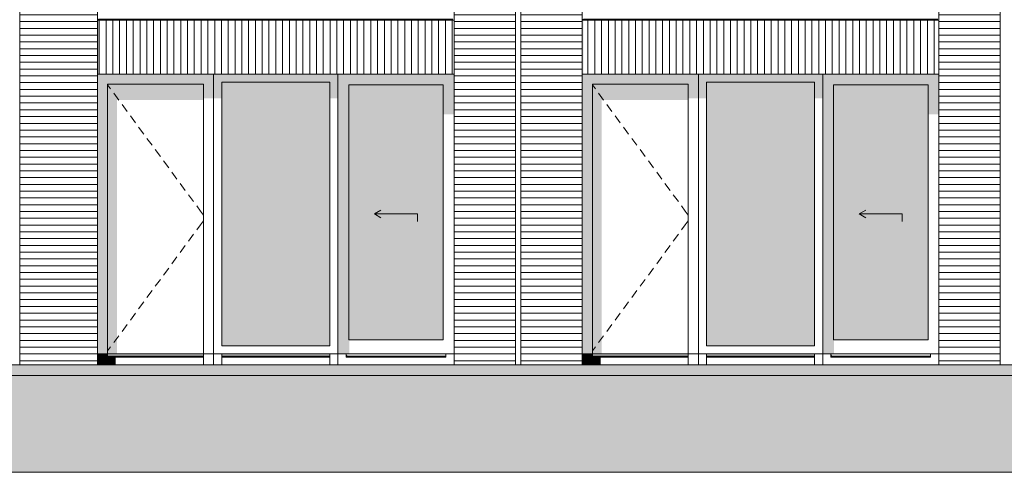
# Model space of a CAD drawing. Header units: millimetres. Extents: x -25778 to 297771, y -21930 to 17454.
# Tile 26 of 109: x 142216 to 151355, y -20930 to -16725. Entities that reach past the tile are written whole.
import ezdxf

# ---------------------------------------------------------------- set-up
doc = ezdxf.new("R2010")
doc.units = ezdxf.units.MM
doc.header["$MEASUREMENT"] = 0
for name, color, linetype in [('00 2D tek aankleding', 7, 'Continuous'), ('00 2D tek aankleding 2D arcering', 7, 'Continuous'), ('21 Buitenwanden', 7, 'Continuous'), ('21 Buitenwanden 2D arcering', 7, 'Continuous'), ('34 Balustrades', 7, 'Continuous'), ('34 Balustrades 2D arcering', 7, 'Continuous'), ('New_21 Buitenwanden', 7, 'Continuous'), ('New_21 Buitenwanden 2D arcering', 7, 'Continuous'), ('New_21 Buitenwanden Afdek-arcering', 7, 'Continuous'), ('New_21 Buitenwanden Deuren', 7, 'Continuous'), ('New_21 Buitenwanden Ramen', 7, 'Continuous')]:
    doc.layers.add(name, color=color, linetype=linetype)
pattern_1 = [(180, (160342.85, -19829.75), (0, 63), [])]
pattern_2 = [(0, (160342.85, -19829.75), (0, 63), [])]

# ---------------------------------------------------------------- blocks, each defined once
blk = doc.blocks.new('Section Element_641_3', base_point=(160342.8, -19829.7))
at = {"layer": 'New_21 Buitenwanden', "color": 7, "linetype": 'Continuous', "lineweight": 0}
blk.add_line((149669.8, -19929.7), (147437.8, -19929.7), dxfattribs=at)
blk = doc.blocks.new('Section Element_642_3', base_point=(160342.8, -19829.7))
at = {"layer": 'New_21 Buitenwanden 2D arcering', "linetype": 'Continuous', "lineweight": 0, "true_color": 0x1e2122}
for points in [[(147531.8, -17323.7), (148421.8, -17323.7), (148515.8, -17323.7), (148515.8, -17229.7), (147437.8, -17229.7), (147437.8, -17323.7)], [(147437.8, -17323.7), (147437.8, -19829.7), (147531.8, -19829.7), (147531.8, -17323.7)], [(147531.8, -17323.7), (147531.8, -19829.7), (147617.8, -19829.7), (147617.8, -17470.2), (148421.8, -17470.2), (148421.8, -17323.7)], [(148421.8, -17456), (148515.8, -17456), (148515.8, -17323.7), (148421.8, -17323.7)], [(147531.8, -19829.7), (147437.8, -19829.7), (147437.8, -19929.7), (147531.8, -19929.7)], [(148421.8, -19829.7), (147531.8, -19829.7), (147531.8, -19849.7), (148421.8, -19849.7)], [(147531.8, -19849.7), (147531.8, -19859.7), (147607.8, -19859.7), (147632.8, -19850.8), (148421.8, -19850.8), (148421.8, -19849.7)], [(147531.8, -19859.7), (147531.8, -19929.7), (147607.8, -19929.7), (147607.8, -19859.7)]]:
    blk.add_hatch(color=250, dxfattribs=at).paths.add_polyline_path(points)
at = {"layer": 'New_21 Buitenwanden Deuren', "color": 7, "linetype": 'Continuous', "lineweight": 0}
for p, q in [((147531.8, -17323.7), (147531.8, -19829.7)), ((148421.8, -17323.7), (147531.8, -17323.7)), ((147531.8, -17330.9), (147559.3, -17368.2)), ((148421.8, -19829.7), (148421.8, -17323.7)), ((147588.9, -17408.4), (147636.4, -17472.8)), ((147666, -17513.1), (147713.4, -17577.5)), ((147743.1, -17617.8), (147790.5, -17682.2)), ((147820.2, -17722.5), (147867.6, -17786.9)), ((147897.3, -17827.2), (147944.7, -17891.6)), ((147974.3, -17931.8), (148021.8, -17996.3)), ((148051.4, -18036.5), (148098.9, -18100.9)), ((148128.5, -18141.2), (148175.9, -18205.6)), ((148205.6, -18245.9), (148253, -18310.3)), ((148282.7, -18350.6), (148330.1, -18415)), ((148359.8, -18455.3), (148394.4, -18502.3)), ((148394.4, -18502.3), (148421.8, -18539.6)), ((148359.8, -18678.2), (148394.4, -18631.2)), ((148394.4, -18631.2), (148421.8, -18593.9)), ((148282.7, -18782.9), (148330.1, -18718.5)), ((148205.6, -18887.6), (148253, -18823.2)), ((148128.5, -18992.3), (148175.9, -18927.9)), ((148051.4, -19097), (148098.9, -19032.6)), ((147974.3, -19201.7), (148021.8, -19137.2)), ((147897.3, -19306.3), (147944.7, -19241.9)), ((147820.2, -19411), (147867.6, -19346.6)), ((147743.1, -19515.7), (147790.5, -19451.3)), ((147666, -19620.4), (147713.4, -19556)), ((147588.9, -19725.1), (147636.4, -19660.6)), ((147531.8, -19829.7), (147437.8, -19829.7)), ((147531.8, -19802.6), (147559.3, -19765.3)), ((147531.8, -19829.7), (148421.8, -19829.7)), ((147531.8, -19829.7), (147531.8, -19859.7)), ((148421.8, -19829.7), (148421.8, -19859.7)), ((148515.8, -19829.7), (148421.8, -19829.7)), ((148421.8, -19849.7), (147531.8, -19849.7)), ((147531.8, -19859.7), (147531.8, -19929.7)), ((148421.8, -19859.7), (147531.8, -19859.7)), ((148421.8, -19859.7), (148421.8, -19929.7))]:
    blk.add_line(p, q, dxfattribs=at)
blk = doc.blocks.new('Section Element_643_3', base_point=(160342.8, -19829.7))
at = {"layer": 'New_21 Buitenwanden', "color": 7, "linetype": 'Continuous', "lineweight": 0}
blk.add_line((145169.8, -19929.7), (142937.8, -19929.7), dxfattribs=at)
blk = doc.blocks.new('Section Element_644_3', base_point=(160342.8, -19829.7))
at = {"layer": 'New_21 Buitenwanden 2D arcering', "linetype": 'Continuous', "lineweight": 0, "true_color": 0x1e2122}
for points in [[(142937.8, -17229.7), (142937.8, -17323.7), (143031.8, -17323.7), (143921.8, -17323.7), (144015.8, -17323.7), (144015.8, -17229.7)], [(142937.8, -17323.7), (142937.8, -19829.7), (143031.8, -19829.7), (143031.8, -17323.7)], [(143031.8, -17323.7), (143031.8, -19829.7), (143117.8, -19829.7), (143117.8, -17470.2), (143921.8, -17470.2), (143921.8, -17323.7)], [(143921.8, -17456), (144015.8, -17456), (144015.8, -17323.7), (143921.8, -17323.7)], [(142937.8, -19929.7), (143031.8, -19929.7), (143031.8, -19829.7), (142937.8, -19829.7)], [(143921.8, -19829.7), (143031.8, -19829.7), (143031.8, -19849.7), (143921.8, -19849.7)], [(143031.8, -19849.7), (143031.8, -19859.7), (143107.8, -19859.7), (143132.8, -19850.8), (143921.8, -19850.8), (143921.8, -19849.7)], [(143031.8, -19859.7), (143031.8, -19929.7), (143107.8, -19929.7), (143107.8, -19859.7)]]:
    blk.add_hatch(color=250, dxfattribs=at).paths.add_polyline_path(points)
at = {"layer": 'New_21 Buitenwanden Deuren', "color": 7, "linetype": 'Continuous', "lineweight": 0}
for p, q in [((143031.8, -17323.7), (143031.8, -19829.7)), ((143921.8, -17323.7), (143031.8, -17323.7)), ((143031.8, -17330.9), (143059.3, -17368.2)), ((143921.8, -19829.7), (143921.8, -17323.7)), ((143088.9, -17408.4), (143136.4, -17472.8)), ((143166, -17513.1), (143213.4, -17577.5)), ((143243.1, -17617.8), (143290.5, -17682.2)), ((143320.2, -17722.5), (143367.6, -17786.9)), ((143397.3, -17827.2), (143444.7, -17891.6)), ((143474.3, -17931.8), (143521.8, -17996.3)), ((143551.4, -18036.5), (143598.9, -18100.9)), ((143628.5, -18141.2), (143675.9, -18205.6)), ((143705.6, -18245.9), (143753, -18310.3)), ((143782.7, -18350.6), (143830.1, -18415)), ((143859.8, -18455.3), (143894.4, -18502.3)), ((143894.4, -18502.3), (143921.8, -18539.6)), ((143859.8, -18678.2), (143894.4, -18631.2)), ((143894.4, -18631.2), (143921.8, -18593.9)), ((143782.7, -18782.9), (143830.1, -18718.5)), ((143705.6, -18887.6), (143753, -18823.2)), ((143628.5, -18992.3), (143675.9, -18927.9)), ((143551.4, -19097), (143598.9, -19032.6)), ((143474.3, -19201.7), (143521.8, -19137.2)), ((143397.3, -19306.3), (143444.7, -19241.9)), ((143320.2, -19411), (143367.6, -19346.6)), ((143243.1, -19515.7), (143290.5, -19451.3)), ((143166, -19620.4), (143213.4, -19556)), ((143088.9, -19725.1), (143136.4, -19660.6)), ((143031.8, -19829.7), (142937.8, -19829.7)), ((143031.8, -19802.6), (143059.3, -19765.3)), ((143031.8, -19829.7), (143921.8, -19829.7)), ((143031.8, -19829.7), (143031.8, -19859.7)), ((143921.8, -19829.7), (143921.8, -19859.7)), ((144015.8, -19829.7), (143921.8, -19829.7)), ((143921.8, -19849.7), (143031.8, -19849.7)), ((143031.8, -19859.7), (143031.8, -19929.7)), ((143921.8, -19859.7), (143031.8, -19859.7)), ((143921.8, -19859.7), (143921.8, -19929.7))]:
    blk.add_line(p, q, dxfattribs=at)
blk = doc.blocks.new('Section Element_651_3', base_point=(160342.8, -19829.7))
at = {"layer": 'New_21 Buitenwanden 2D arcering', "linetype": 'Continuous', "lineweight": 0, "true_color": 0x1e2122}
for points in [[(149669.8, -17229.7), (148515.8, -17229.7), (148591.8, -17305.7), (149593.8, -17305.7)], [(148591.8, -17305.7), (148515.8, -17229.7), (148515.8, -17456), (148591.8, -17456)], [(149593.8, -17456), (149669.8, -17456), (149669.8, -17229.7), (149593.8, -17305.7)], [(148591.8, -17305.7), (148591.8, -19753.7), (148626.8, -19753.7), (148626.8, -17505.5), (149593.8, -17505.5), (149593.8, -17305.7)], [(148591.8, -19829.7), (148591.8, -19849.7), (149593.8, -19849.7), (149593.8, -19829.7)], [(149593.8, -19849.7), (148591.8, -19849.7), (148591.8, -19859.7), (148608.8, -19853.7), (149593.8, -19853.7)]]:
    blk.add_hatch(color=250, dxfattribs=at).paths.add_polyline_path(points)
at = {"layer": 'New_21 Buitenwanden Afdek-arcering', "linetype": 'Continuous', "lineweight": 0, "true_color": 0x99a3a6}
blk.add_hatch(color=253, dxfattribs=at).paths.add_polyline_path([(148591.8, -19753.7), (149593.8, -19753.7), (149593.8, -17305.7), (148591.8, -17305.7)])
at = {"layer": 'New_21 Buitenwanden Ramen', "color": 7, "linetype": 'Continuous', "lineweight": 0}
for p, q in [((148515.8, -17229.7), (148515.8, -19829.7)), ((149669.8, -19829.7), (149669.8, -17229.7)), ((148591.8, -19753.7), (148591.8, -17305.7)), ((148591.8, -17305.7), (149593.8, -17305.7)), ((149593.8, -17305.7), (149593.8, -19753.7)), ((148515.8, -19829.7), (148515.8, -19929.7)), ((148515.8, -19829.7), (148591.8, -19829.7)), ((149593.8, -19753.7), (148591.8, -19753.7)), ((148591.8, -19829.7), (148591.8, -19859.7)), ((148591.8, -19829.7), (149593.8, -19829.7)), ((149593.8, -19829.7), (149593.8, -19859.7)), ((149593.8, -19829.7), (149669.8, -19829.7)), ((149669.8, -19829.7), (149669.8, -19929.7)), ((148591.8, -19849.7), (149593.8, -19849.7)), ((148591.8, -19859.7), (148591.8, -19929.7)), ((148591.8, -19859.7), (149593.8, -19859.7)), ((149593.8, -19859.7), (149593.8, -19929.7))]:
    blk.add_line(p, q, dxfattribs=at)
blk = doc.blocks.new('Section Element_652_3', base_point=(160342.8, -19829.7))
at = {"layer": 'New_21 Buitenwanden Afdek-arcering', "linetype": 'Continuous', "lineweight": 0, "true_color": 0x000000}
h = blk.add_hatch(dxfattribs=at)
h.set_pattern_fill('920_Lijnen_horz__63_0003', color=18, style=0, pattern_type=2)
h.set_pattern_definition(pattern_1)
h.paths.add_polyline_path([(150747.8, -13629.7), (150747.8, -16729.7), (151317.8, -16729.7), (151317.8, -13629.7)])
at = {"layer": 'New_21 Buitenwanden', "color": 7, "linetype": 'Continuous', "lineweight": 0}
for p, q in [((150747.8, -13629.7), (150747.8, -16729.7)), ((151317.8, -16729.7), (151317.8, -13629.7))]:
    blk.add_line(p, q, dxfattribs=at)
blk = doc.blocks.new('Section Element_654_3', base_point=(160342.8, -19829.7))
at = {"layer": 'New_21 Buitenwanden 2D arcering', "linetype": 'Continuous', "lineweight": 0, "true_color": 0x1e2122}
for points in [[(144015.8, -17229.7), (144091.8, -17305.7), (145093.8, -17305.7), (145169.8, -17229.7)], [(144091.8, -17305.7), (144015.8, -17229.7), (144015.8, -17456), (144091.8, -17456)], [(145093.8, -17456), (145169.8, -17456), (145169.8, -17229.7), (145093.8, -17305.7)], [(144091.8, -17305.7), (144091.8, -19753.7), (144126.8, -19753.7), (144126.8, -17505.5), (145093.8, -17505.5), (145093.8, -17305.7)], [(144091.8, -19829.7), (144091.8, -19849.7), (145093.8, -19849.7), (145093.8, -19829.7)], [(144091.8, -19849.7), (144091.8, -19859.7), (144108.8, -19853.7), (145093.8, -19853.7), (145093.8, -19849.7)]]:
    blk.add_hatch(color=250, dxfattribs=at).paths.add_polyline_path(points)
at = {"layer": 'New_21 Buitenwanden Afdek-arcering', "linetype": 'Continuous', "lineweight": 0, "true_color": 0x99a3a6}
blk.add_hatch(color=253, dxfattribs=at).paths.add_polyline_path([(144091.8, -19753.7), (145093.8, -19753.7), (145093.8, -17305.7), (144091.8, -17305.7)])
at = {"layer": 'New_21 Buitenwanden Ramen', "color": 7, "linetype": 'Continuous', "lineweight": 0}
for p, q in [((144015.8, -17229.7), (144015.8, -19829.7)), ((145169.8, -19829.7), (145169.8, -17229.7)), ((144091.8, -19753.7), (144091.8, -17305.7)), ((144091.8, -17305.7), (145093.8, -17305.7)), ((145093.8, -17305.7), (145093.8, -19753.7)), ((144015.8, -19829.7), (144015.8, -19929.7)), ((144015.8, -19829.7), (144091.8, -19829.7)), ((145093.8, -19753.7), (144091.8, -19753.7)), ((144091.8, -19829.7), (144091.8, -19859.7)), ((144091.8, -19829.7), (145093.8, -19829.7)), ((145093.8, -19829.7), (145093.8, -19859.7)), ((145093.8, -19829.7), (145169.8, -19829.7)), ((145169.8, -19829.7), (145169.8, -19929.7)), ((144091.8, -19849.7), (145093.8, -19849.7)), ((144091.8, -19859.7), (144091.8, -19929.7)), ((144091.8, -19859.7), (145093.8, -19859.7)), ((145093.8, -19859.7), (145093.8, -19929.7))]:
    blk.add_line(p, q, dxfattribs=at)
blk = doc.blocks.new('Section Element_655_3', base_point=(160342.8, -19829.7))
at = {"layer": 'New_21 Buitenwanden Afdek-arcering', "linetype": 'Continuous', "lineweight": 0, "true_color": 0x000000}
h = blk.add_hatch(dxfattribs=at)
h.set_pattern_fill('920_Lijnen_horz__63_0003', color=18, style=0, pattern_type=2)
h.set_pattern_definition([(180, (160342.85, -19829.75), (0, 63), [])])
h.paths.add_polyline_path([(146817.8, -13629.7), (146247.8, -13629.7), (146247.8, -16729.7), (146817.8, -16729.7)])
at = {"layer": 'New_21 Buitenwanden', "color": 7, "linetype": 'Continuous', "lineweight": 0}
for p, q in [((146247.8, -13629.7), (146247.8, -16729.7)), ((146817.8, -16729.7), (146817.8, -13629.7))]:
    blk.add_line(p, q, dxfattribs=at)
blk = doc.blocks.new('Section Element_664_3', base_point=(160342.8, -19829.7))
at = {"layer": 'New_21 Buitenwanden Afdek-arcering', "linetype": 'Continuous', "lineweight": 0, "true_color": 0x000000}
h = blk.add_hatch(dxfattribs=at)
h.set_pattern_fill('920_Lijnen_horz__63_0003', color=18, style=0, pattern_type=2)
h.set_pattern_definition([(360, (160342.85, -19829.75), (0, 63), [])])
h.paths.add_polyline_path([(142237.8, -19929.7), (142237.8, -16729.7), (142217.8, -16729.7), (142217.8, -19929.7)])
at = {"layer": 'New_21 Buitenwanden', "color": 7, "linetype": 'Continuous', "lineweight": 0}
blk.add_line((142217.8, -19929.7), (142217.8, -16729.7), dxfattribs=at)
blk = doc.blocks.new('Section Element_686_3', base_point=(160342.8, -19829.7))
at = {"layer": 'New_21 Buitenwanden Afdek-arcering', "linetype": 'Continuous', "lineweight": 0, "true_color": 0x000000}
h = blk.add_hatch(dxfattribs=at)
h.set_pattern_fill('920_Lijnen_horz__63_0003', color=18, style=0, pattern_type=2)
h.set_pattern_definition(pattern_2)
h.paths.add_polyline_path([(146867.8, -19929.7), (147437.8, -19929.7), (147437.8, -16729.7), (146867.8, -16729.7)])
at = {"layer": 'New_21 Buitenwanden', "color": 7, "linetype": 'Continuous', "lineweight": 0}
for p, q in [((146867.8, -16729.7), (146867.8, -19929.7)), ((147437.8, -19929.7), (147437.8, -16729.7))]:
    blk.add_line(p, q, dxfattribs=at)
blk = doc.blocks.new('Section Element_687_3', base_point=(160342.8, -19829.7))
at = {"layer": 'New_21 Buitenwanden Afdek-arcering', "linetype": 'Continuous', "lineweight": 0, "true_color": 0x000000}
h = blk.add_hatch(dxfattribs=at)
h.set_pattern_fill('920_Lijnen_horz__63_0003', color=18, style=0, pattern_type=2)
h.set_pattern_definition(pattern_2)
h.paths.add_polyline_path([(150747.8, -16729.7), (150747.8, -19929.7), (151317.8, -19929.7), (151317.8, -16729.7)])
at = {"layer": 'New_21 Buitenwanden', "color": 7, "linetype": 'Continuous', "lineweight": 0}
for p, q in [((150747.8, -19929.7), (150747.8, -16729.7)), ((151317.8, -19929.7), (151317.8, -16729.7))]:
    blk.add_line(p, q, dxfattribs=at)
blk = doc.blocks.new('Section Element_688_3', base_point=(160342.8, -19829.7))
at = {"layer": 'New_21 Buitenwanden Afdek-arcering', "linetype": 'Continuous', "lineweight": 0, "true_color": 0x000000}
h = blk.add_hatch(dxfattribs=at)
h.set_pattern_fill('920_Lijnen_horz__63_0003', color=18, style=0, pattern_type=2)
h.set_pattern_definition([(0, (160342.85, -19829.75), (0, 63), [])])
h.paths.add_polyline_path([(142937.8, -19929.7), (142937.8, -16729.7), (142237.8, -16729.7), (142237.8, -19929.7)])
at = {"layer": 'New_21 Buitenwanden', "color": 7, "linetype": 'Continuous', "lineweight": 0}
blk.add_line((142937.8, -19929.7), (142937.8, -16729.7), dxfattribs=at)
blk = doc.blocks.new('Section Element_689_3', base_point=(160342.8, -19829.7))
at = {"layer": 'New_21 Buitenwanden Afdek-arcering', "linetype": 'Continuous', "lineweight": 0, "true_color": 0x000000}
h = blk.add_hatch(dxfattribs=at)
h.set_pattern_fill('920_Lijnen_horz__63_0003', color=18, style=0, pattern_type=2)
h.set_pattern_definition([(3e-14, (160342.85, -19829.75), (0, 63), [])])
h.paths.add_polyline_path([(146817.8, -19929.7), (146817.8, -16729.7), (146247.8, -16729.7), (146247.8, -19929.7)])
at = {"layer": 'New_21 Buitenwanden', "color": 7, "linetype": 'Continuous', "lineweight": 0}
for p, q in [((146247.8, -19929.7), (146247.8, -16729.7)), ((146817.8, -19929.7), (146817.8, -16729.7))]:
    blk.add_line(p, q, dxfattribs=at)
blk = doc.blocks.new('Section Element_692_3', base_point=(160342.8, -19829.7))
at = {"layer": 'New_21 Buitenwanden Afdek-arcering', "linetype": 'Continuous', "lineweight": 0, "true_color": 0x000000}
h = blk.add_hatch(dxfattribs=at)
h.set_pattern_fill('920_Lijnen_horz__63_0003', color=18, style=0, pattern_type=2)
h.set_pattern_definition([(180, (160342.85, -19829.75), (0, 63), [])])
h.paths.add_polyline_path([(142237.8, -16729.7), (142237.8, -13629.7), (142217.8, -13629.7), (142217.8, -16729.7)])
at = {"layer": 'New_21 Buitenwanden', "color": 7, "linetype": 'Continuous', "lineweight": 0}
blk.add_line((142217.8, -16729.7), (142217.8, -13629.7), dxfattribs=at)
blk = doc.blocks.new('Section Element_702_3', base_point=(160342.8, -19829.7))
at = {"layer": 'New_21 Buitenwanden Afdek-arcering', "linetype": 'Continuous', "lineweight": 0, "true_color": 0x000000}
h = blk.add_hatch(dxfattribs=at)
h.set_pattern_fill('920_Lijnen_horz__63_0003', color=18, style=0, pattern_type=2)
h.set_pattern_definition(pattern_1)
h.paths.add_polyline_path([(146867.8, -13629.7), (146867.8, -16729.7), (147437.8, -16729.7), (147437.8, -13629.7)])
at = {"layer": 'New_21 Buitenwanden', "color": 7, "linetype": 'Continuous', "lineweight": 0}
for p, q in [((146867.8, -13629.7), (146867.8, -16729.7)), ((147437.8, -13629.7), (147437.8, -16729.7))]:
    blk.add_line(p, q, dxfattribs=at)
blk = doc.blocks.new('Section Element_705_3', base_point=(160342.8, -19829.7))
at = {"layer": 'New_21 Buitenwanden 2D arcering', "linetype": 'Continuous', "lineweight": 0, "true_color": 0x1e2122}
blk.add_hatch(color=250, dxfattribs=at).paths.add_polyline_path([(147437.8, -17229.7), (147447.8, -17229.7), (147447.8, -16729.7), (147437.8, -16729.7)])
at = {"layer": 'New_21 Buitenwanden Afdek-arcering', "linetype": 'Continuous', "lineweight": 0, "true_color": 0x000000}
h = blk.add_hatch(dxfattribs=at)
h.set_pattern_fill('930_Lijnen_vert__63_0003', color=18, style=0, pattern_type=2)
h.set_pattern_definition([(90, (160342.85, -19829.75), (63, 0), [])])
h.paths.add_polyline_path([(147437.8, -17229.7), (150747.8, -17229.7), (150747.8, -16729.7), (147437.8, -16729.7)])
at = {"layer": 'New_21 Buitenwanden', "color": 7, "linetype": 'Continuous', "lineweight": 0}
for p, q in [((147437.8, -16729.7), (150747.8, -16729.7)), ((147437.8, -17229.7), (150747.8, -17229.7))]:
    blk.add_line(p, q, dxfattribs=at)
blk = doc.blocks.new('Section Element_706_3', base_point=(160342.8, -19829.7))
at = {"layer": 'New_21 Buitenwanden Afdek-arcering', "linetype": 'Continuous', "lineweight": 0, "true_color": 0x000000}
h = blk.add_hatch(dxfattribs=at)
h.set_pattern_fill('920_Lijnen_horz__63_0003', color=18, style=0, pattern_type=2)
h.set_pattern_definition([(180, (160342.85, -19829.75), (0, 63), [])])
h.paths.add_polyline_path([(142237.8, -13629.7), (142237.8, -16729.7), (142937.8, -16729.7), (142937.8, -13629.7)])
at = {"layer": 'New_21 Buitenwanden', "color": 7, "linetype": 'Continuous', "lineweight": 0}
blk.add_line((142937.8, -13629.7), (142937.8, -16729.7), dxfattribs=at)
blk = doc.blocks.new('Section Element_709_3', base_point=(160342.8, -19829.7))
at = {"layer": 'New_21 Buitenwanden 2D arcering', "linetype": 'Continuous', "lineweight": 0, "true_color": 0x1e2122}
blk.add_hatch(color=250, dxfattribs=at).paths.add_polyline_path([(142937.8, -16729.7), (142937.8, -17229.7), (142947.8, -17229.7), (142947.8, -16729.7)])
at = {"layer": 'New_21 Buitenwanden Afdek-arcering', "linetype": 'Continuous', "lineweight": 0, "true_color": 0x000000}
h = blk.add_hatch(dxfattribs=at)
h.set_pattern_fill('930_Lijnen_vert__63_0003', color=18, style=0, pattern_type=2)
h.set_pattern_definition([(90, (160342.85, -19829.75), (63, 0), [])])
h.paths.add_polyline_path([(142937.8, -16729.7), (142937.8, -17229.7), (146247.8, -17229.7), (146247.8, -16729.7)])
at = {"layer": 'New_21 Buitenwanden', "color": 7, "linetype": 'Continuous', "lineweight": 0}
for p, q in [((142937.8, -16729.7), (146247.8, -16729.7)), ((142937.8, -17229.7), (146247.8, -17229.7))]:
    blk.add_line(p, q, dxfattribs=at)
blk = doc.blocks.new('Section Element_766_3', base_point=(160342.8, -19829.7))
at = {"layer": '34 Balustrades 2D arcering', "linetype": 'Continuous', "lineweight": 0, "true_color": 0x1e2122}
blk.add_hatch(color=250, dxfattribs=at).paths.add_polyline_path([(147437.8, -16719.7), (147437.8, -16729.7), (147462.8, -16729.7), (147462.8, -16719.7)])
at = {"layer": '34 Balustrades', "color": 9, "linetype": 'Continuous', "lineweight": 0}
blk.add_line((150737.8, -16719.7), (147447.8, -16719.7), dxfattribs=at)
blk = doc.blocks.new('Section Element_769_3', base_point=(160342.8, -19829.7))
at = {"layer": 'New_21 Buitenwanden 2D arcering', "linetype": 'Continuous', "lineweight": 0, "true_color": 0x1e2122}
for points in [[(149669.8, -17229.7), (149669.8, -17329.7), (149769.8, -17329.7), (150647.8, -17329.7), (150747.8, -17329.7), (150747.8, -17229.7)], [(149669.8, -19699.7), (149769.8, -19699.7), (149769.8, -17329.7), (149669.8, -17329.7)], [(149769.8, -17329.7), (149769.8, -19699.7), (149794.8, -19699.7), (149794.8, -17632.8), (150647.8, -17632.8), (150647.8, -17329.7)], [(150747.8, -17329.7), (150647.8, -17329.7), (150647.8, -17604.5), (150747.8, -17604.5)], [(149669.8, -19699.7), (149669.8, -19829.7), (149774.8, -19829.7), (149774.8, -19699.7)]]:
    blk.add_hatch(color=250, dxfattribs=at).paths.add_polyline_path(points)
at = {"layer": 'New_21 Buitenwanden Afdek-arcering', "linetype": 'Continuous', "lineweight": 0, "true_color": 0x99a3a6}
blk.add_hatch(color=253, dxfattribs=at).paths.add_polyline_path([(149769.8, -19699.7), (150647.8, -19699.7), (150647.8, -17329.7), (149769.8, -17329.7)])
at = {"layer": 'New_21 Buitenwanden Deuren', "color": 7, "linetype": 'Continuous', "lineweight": 0}
for p, q in [((149769.8, -19699.7), (149769.8, -17329.7)), ((149769.8, -17329.7), (150647.8, -17329.7)), ((150647.8, -17329.7), (150647.8, -19699.7)), ((150008.8, -18529.7), (150069.5, -18494.7)), ((150408.8, -18529.7), (150008.8, -18529.7)), ((150008.8, -18529.7), (150069.5, -18564.7)), ((150408.8, -18529.7), (150408.8, -18599.7)), ((150647.8, -19699.7), (149769.8, -19699.7))]:
    blk.add_line(p, q, dxfattribs=at)
blk = doc.blocks.new('Section Element_775_3', base_point=(160342.8, -19829.7))
at = {"layer": '34 Balustrades 2D arcering', "linetype": 'Continuous', "lineweight": 0, "true_color": 0x1e2122}
blk.add_hatch(color=250, dxfattribs=at).paths.add_polyline_path([(142937.8, -16719.7), (142937.8, -16729.7), (142962.8, -16729.7), (142962.8, -16719.7)])
at = {"layer": '34 Balustrades', "color": 9, "linetype": 'Continuous', "lineweight": 0}
blk.add_line((146237.8, -16719.7), (142947.8, -16719.7), dxfattribs=at)
blk = doc.blocks.new('Section Element_778_3', base_point=(160342.8, -19829.7))
at = {"layer": 'New_21 Buitenwanden 2D arcering', "linetype": 'Continuous', "lineweight": 0, "true_color": 0x1e2122}
for points in [[(145169.8, -17229.7), (145169.8, -17329.7), (145269.8, -17329.7), (146147.8, -17329.7), (146247.8, -17329.7), (146247.8, -17229.7)], [(145169.8, -19699.7), (145269.8, -19699.7), (145269.8, -17329.7), (145169.8, -17329.7)], [(145269.8, -17329.7), (145269.8, -19699.7), (145294.8, -19699.7), (145294.8, -17632.8), (146147.8, -17632.8), (146147.8, -17329.7)], [(146247.8, -17329.7), (146147.8, -17329.7), (146147.8, -17604.5), (146247.8, -17604.5)], [(145169.8, -19699.7), (145169.8, -19829.7), (145274.8, -19829.7), (145274.8, -19699.7)]]:
    blk.add_hatch(color=250, dxfattribs=at).paths.add_polyline_path(points)
at = {"layer": 'New_21 Buitenwanden Afdek-arcering', "linetype": 'Continuous', "lineweight": 0, "true_color": 0x99a3a6}
blk.add_hatch(color=253, dxfattribs=at).paths.add_polyline_path([(145269.8, -19699.7), (146147.8, -19699.7), (146147.8, -17329.7), (145269.8, -17329.7)])
at = {"layer": 'New_21 Buitenwanden Deuren', "color": 7, "linetype": 'Continuous', "lineweight": 0}
for p, q in [((145269.8, -19699.7), (145269.8, -17329.7)), ((145269.8, -17329.7), (146147.8, -17329.7)), ((146147.8, -17329.7), (146147.8, -19699.7)), ((145508.8, -18529.7), (145569.5, -18494.7)), ((145908.8, -18529.7), (145508.8, -18529.7)), ((145508.8, -18529.7), (145569.5, -18564.7)), ((145908.8, -18529.7), (145908.8, -18599.7)), ((146147.8, -19699.7), (145269.8, -19699.7))]:
    blk.add_line(p, q, dxfattribs=at)
blk = doc.blocks.new('Section Element_951_3', base_point=(160342.8, -19829.7))
at = {"layer": '21 Buitenwanden 2D arcering', "linetype": 'Continuous', "lineweight": 0, "true_color": 0x1e2122}
for points in [[(149745.8, -19829.7), (149745.8, -19849.7), (149760, -19849.7)], [(149745.8, -19849.7), (149745.8, -19859.7), (149762.8, -19853.7), (149760, -19849.7)]]:
    blk.add_hatch(color=250, dxfattribs=at).paths.add_polyline_path(points)
at = {"layer": '21 Buitenwanden', "color": 7, "linetype": 'Continuous', "lineweight": 0}
for p, q in [((149745.8, -19829.7), (150671.8, -19829.7)), ((149745.8, -19849.7), (150671.8, -19849.7)), ((149745.8, -19859.7), (150671.8, -19859.7))]:
    blk.add_line(p, q, dxfattribs=at)
blk = doc.blocks.new('Section Element_952_3', base_point=(160342.8, -19829.7))
at = {"layer": '21 Buitenwanden', "color": 7, "linetype": 'Continuous', "lineweight": 0}
for p, q in [((149669.8, -19829.7), (149745.8, -19829.7)), ((149745.8, -19829.7), (149745.8, -19859.7))]:
    blk.add_line(p, q, dxfattribs=at)
blk = doc.blocks.new('Section Element_953_3', base_point=(160342.8, -19829.7))
at = {"layer": '21 Buitenwanden', "color": 7, "linetype": 'Continuous', "lineweight": 0}
for q in [(150671.8, -19859.7), (150747.8, -19829.7)]:
    blk.add_line((150671.8, -19829.7), q, dxfattribs=at)
blk = doc.blocks.new('Section Element_954_3', base_point=(160342.8, -19829.7))
at = {"layer": 'New_21 Buitenwanden Ramen', "color": 7, "linetype": 'Continuous', "lineweight": 0}
blk.add_line((150747.8, -19929.7), (149669.8, -19929.7), dxfattribs=at)
blk = doc.blocks.new('Section Element_955_3', base_point=(160342.8, -19829.7))
at = {"layer": '21 Buitenwanden 2D arcering', "linetype": 'Continuous', "lineweight": 0, "true_color": 0x1e2122}
for points in [[(145245.8, -19829.7), (145245.8, -19849.7), (145260, -19849.7)], [(145245.8, -19849.7), (145245.8, -19859.7), (145262.8, -19853.7), (145260, -19849.7)]]:
    blk.add_hatch(color=250, dxfattribs=at).paths.add_polyline_path(points)
at = {"layer": '21 Buitenwanden', "color": 7, "linetype": 'Continuous', "lineweight": 0}
for p, q in [((145245.8, -19829.7), (146171.8, -19829.7)), ((145245.8, -19849.7), (146171.8, -19849.7)), ((145245.8, -19859.7), (146171.8, -19859.7))]:
    blk.add_line(p, q, dxfattribs=at)
blk = doc.blocks.new('Section Element_956_3', base_point=(160342.8, -19829.7))
at = {"layer": '21 Buitenwanden', "color": 7, "linetype": 'Continuous', "lineweight": 0}
for p, q in [((145169.8, -19829.7), (145245.8, -19829.7)), ((145245.8, -19829.7), (145245.8, -19859.7))]:
    blk.add_line(p, q, dxfattribs=at)
blk = doc.blocks.new('Section Element_957_3', base_point=(160342.8, -19829.7))
at = {"layer": '21 Buitenwanden', "color": 7, "linetype": 'Continuous', "lineweight": 0}
for q in [(146171.8, -19859.7), (146247.8, -19829.7)]:
    blk.add_line((146171.8, -19829.7), q, dxfattribs=at)
blk = doc.blocks.new('Section Element_958_3', base_point=(160342.8, -19829.7))
at = {"layer": 'New_21 Buitenwanden Ramen', "color": 7, "linetype": 'Continuous', "lineweight": 0}
blk.add_line((146247.8, -19929.7), (145169.8, -19929.7), dxfattribs=at)
blk = doc.blocks.new('Strook maaiveld[7]_3', base_point=(127567.9, -20929.7))
at = {"layer": '00 2D tek aankleding 2D arcering', "linetype": 'Continuous', "lineweight": 0, "true_color": 0xffffff}
blk.add_hatch(color=7, dxfattribs=at).paths.add_polyline_path([(127567.9, -20029.7), (172489.2, -20029.7), (172489.2, -19929.7), (127567.9, -19929.7)])
at = {"layer": '00 2D tek aankleding 2D arcering', "linetype": 'Continuous', "lineweight": 0, "true_color": 0x000000}
blk.add_hatch(color=18, dxfattribs=at).paths.add_polyline_path([(127567.9, -20929.7), (172489.2, -20929.7), (172489.2, -20029.7), (127567.9, -20029.7)])
at = {"layer": '00 2D tek aankleding', "color": 7, "linetype": 'Continuous', "lineweight": 0, "flags": 128}
for points in [[(127567.9, -20029.7), (172489.2, -20029.7), (172489.2, -19929.7), (127567.9, -19929.7)], [(127567.9, -20929.7), (172489.2, -20929.7), (172489.2, -20029.7), (127567.9, -20029.7)]]:
    blk.add_lwpolyline(points, close=True, dxfattribs=at)

msp = doc.modelspace()

# ---------------------------------------------------------------- block references
at = {"layer": '00 2D tek aankleding', "color": 7, "linetype": 'Continuous', "lineweight": 0}
msp.add_blockref('Strook maaiveld[7]_3', (127567.9, -20929.7), dxfattribs=at)
at = {"layer": '21 Buitenwanden', "lineweight": 0}
for name in ['Section Element_956_3', 'Section Element_955_3', 'Section Element_957_3', 'Section Element_952_3', 'Section Element_951_3', 'Section Element_953_3']:
    msp.add_blockref(name, (160342.8, -19829.7), dxfattribs=at)
at = {"layer": '34 Balustrades', "lineweight": 0}
for name in ['Section Element_775_3', 'Section Element_766_3']:
    msp.add_blockref(name, (160342.8, -19829.7), dxfattribs=at)
at = {"layer": 'New_21 Buitenwanden', "lineweight": 0}
for name in ['Section Element_692_3', 'Section Element_706_3', 'Section Element_655_3', 'Section Element_702_3', 'Section Element_652_3', 'Section Element_664_3', 'Section Element_688_3', 'Section Element_709_3', 'Section Element_689_3', 'Section Element_686_3', 'Section Element_705_3', 'Section Element_687_3', 'Section Element_643_3', 'Section Element_641_3']:
    msp.add_blockref(name, (160342.8, -19829.7), dxfattribs=at)
at = {"layer": 'New_21 Buitenwanden Deuren', "lineweight": 0}
for name in ['Section Element_644_3', 'Section Element_778_3', 'Section Element_642_3', 'Section Element_769_3']:
    msp.add_blockref(name, (160342.8, -19829.7), dxfattribs=at)
at = {"layer": 'New_21 Buitenwanden Ramen', "lineweight": 0}
for name in ['Section Element_654_3', 'Section Element_651_3', 'Section Element_958_3', 'Section Element_954_3']:
    msp.add_blockref(name, (160342.8, -19829.7), dxfattribs=at)

doc.saveas('drawing.dxf')
